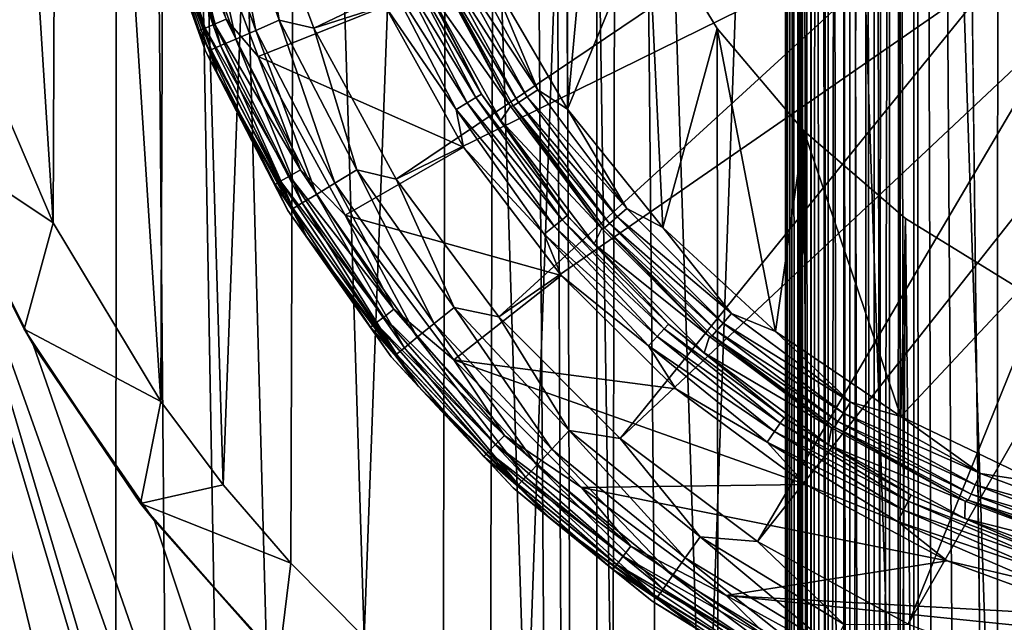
# Model space of a CAD drawing. Header units: metres. Extents: x -106 to 264, y -111 to 81.
# Tile 19 of 256: x -9.1 to -2.67, y -59.15 to -55.21. Entities that reach past the tile are written whole.
import ezdxf

# ---------------------------------------------------------------- set-up
doc = ezdxf.new("R2010")
doc.units = ezdxf.units.M
doc.layers.add('solid_20422013', color=7, linetype='CONTINUOUS')

msp = doc.modelspace()

# ---------------------------------------------------------------- linework, layer by layer
at = {"layer": 'solid_20422013'}
for points in [[(-2.491656, -88.099617, 77.696121), (-2.346627, 19.890446, 77.696556), (-3.25963, -22.351816, 77.693359)], [(-4.09812, -86, 66.456543), (-4.006546, -22.351816, 76.949913), (-4.078593, -22.408281, 68.694183)], [(-4.006546, -86, 76.949913), (-4.006546, -22.351816, 76.949913), (-4.09812, -86, 66.456543)], [(-3.98736, -86, 77.112045), (-3.984761, -22.351816, 77.122932), (-4.006546, -22.351816, 76.949913)], [(-3.98736, -86, 77.112045), (-4.006546, -22.351816, 76.949913), (-4.006546, -86, 76.949913)], [(-3.98736, -86, 77.112045), (-3.933003, -86, 77.267319), (-3.984761, -22.351816, 77.122932)], [(-3.933003, -86, 77.267319), (-3.924733, -22.351816, 77.28405), (-3.984761, -22.351816, 77.122932)], [(-3.933003, -86, 77.267319), (-3.845482, -86, 77.407791), (-3.924733, -22.351816, 77.28405)], [(-3.845482, -86, 77.407791), (-3.831122, -22.351816, 77.425438), (-3.924733, -22.351816, 77.28405)], [(-3.845482, -86, 77.407791), (-3.719925, -86, 77.533119), (-3.831122, -22.351816, 77.425438)], [(-3.719925, -86, 77.533119), (-3.710075, -22.351816, 77.540726), (-3.831122, -22.351816, 77.425438)], [(-3.719925, -86, 77.533119), (-3.574257, -86, 77.622757), (-3.710075, -22.351816, 77.540726)], [(-3.574257, -86, 77.622757), (-3.569309, -22.351816, 77.625053), (-3.710075, -22.351816, 77.540726)], [(-3.574257, -86, 77.622757), (-3.418207, -86, 77.675743), (-3.569309, -22.351816, 77.625053)], [(-3.418207, -86, 77.675743), (-3.415902, -22.351816, 77.676247), (-3.569309, -22.351816, 77.625053)], [(-3.418207, -86, 77.675743), (-3.25963, -86, 77.693359), (-3.415902, -22.351816, 77.676247)], [(-3.25963, -86, 77.693359), (-3.25963, -22.351816, 77.693359), (-3.415902, -22.351816, 77.676247)], [(-3.208316, -86.572563, 77.693565), (-3.25963, -22.351816, 77.693359), (-3.25963, -86, 77.693359)], [(-2.819406, -87.630814, 77.69503), (-2.491656, -88.099617, 77.696121), (-3.25963, -22.351816, 77.693359)], [(-3.063215, -87.11335, 77.694138), (-2.819406, -87.630814, 77.69503), (-3.25963, -22.351816, 77.693359)], [(-3.208316, -86.572563, 77.693565), (-3.063215, -87.11335, 77.694138), (-3.25963, -22.351816, 77.693359)], [(-4.09812, -86, 66.456543), (-4.078593, -22.408281, 68.694183), (-4.09812, -22.410749, 66.456543)], [(-4.09812, -86, 66.456543), (-4.09812, -22.410749, 66.456543), (-4.088933, -22.426447, 66.332787)], [(-4.080754, -86, 66.289413), (-4.09812, -86, 66.456543), (-4.088933, -22.426447, 66.332787)], [(-4.080754, -86, 66.289413), (-4.088933, -22.426447, 66.332787), (-4.058503, -22.464363, 66.209381)], [(-8.487764, -106.754517, 19), (-8.46274, -23.522678, 19), (-10.91145, -22.49287, 19)], [(-9.206572, -106.200699, 19), (-8.487764, -106.754517, 19), (-10.91145, -22.49287, 19)], [(-4.02669, -86, 66.130493), (-4.080754, -86, 66.289413), (-4.058503, -22.464363, 66.209381)], [(-4.02669, -86, 66.130493), (-4.058503, -22.464363, 66.209381), (-4.004651, -22.527771, 66.087364)], [(-3.938698, -86, 65.987671), (-4.02669, -86, 66.130493), (-4.004651, -22.527771, 66.087364)], [(-3.938698, -86, 65.987671), (-4.004651, -22.527771, 66.087364), (-3.923678, -22.616594, 65.969101)], [(-3.938698, -86, 65.987671), (-3.923678, -22.616594, 65.969101), (-3.872121, -22.669418, 65.913391)], [(-3.821235, -86, 65.868027), (-3.938698, -86, 65.987671), (-3.872121, -22.669418, 65.913391)], [(-3.821235, -86, 65.868027), (-3.872121, -22.669418, 65.913391), (-3.813056, -22.726597, 65.861473)], [(-3.821235, -86, 65.868027), (-3.813056, -22.726597, 65.861473), (-3.746844, -22.787283, 65.814751)], [(-3.678967, -86, 65.776901), (-3.821235, -86, 65.868027), (-3.746844, -22.787283, 65.814751)], [(-3.678967, -86, 65.776901), (-3.746844, -22.787283, 65.814751), (-3.674727, -22.847618, 65.774834)], [(-3.678967, -86, 65.776901), (-3.674727, -22.847618, 65.774834), (-3.597179, -22.9083, 65.742554)], [(-3.518554, -86, 65.719612), (-3.678967, -86, 65.776901), (-3.597179, -22.9083, 65.742554)], [(-3.518554, -86, 65.719612), (-3.597179, -22.9083, 65.742554), (-3.516173, -22.965136, 65.719063)], [(-3.518554, -86, 65.719612), (-3.516173, -22.965136, 65.719063), (-3.43288, -23.017508, 65.704803)], [(-3.518554, -86, 65.719612), (-3.43288, -23.017508, 65.704803), (-3.34815, -23.066092, 65.699997)], [(-3.34815, -85.999992, 65.699997), (-3.518554, -86, 65.719612), (-3.34815, -23.066092, 65.699997)], [(3.348149, -86, 65.699997), (-3.34815, -23.066092, 65.699997), (-2.967896, -23.109013, 65.699997)], [(3.348149, -86, 65.699997), (-3.34815, -85.999992, 65.699997), (-3.34815, -23.066092, 65.699997)], [(3.348149, -86, 65.699997), (-2.967896, -23.109013, 65.699997), (-2.586954, -23.145319, 65.699997)], [(-8.487764, -106.754517, 19), (-7.738984, -107.261536, 19), (-8.46274, -23.522678, 19)], [(-6.163196, -108.123756, 19), (-5.925037, -24.287661, 19), (-8.46274, -23.522678, 19)], [(-6.967177, -107.716354, 19), (-6.163196, -108.123756, 19), (-8.46274, -23.522678, 19)], [(-7.738984, -107.261536, 19), (-6.967177, -107.716354, 19), (-8.46274, -23.522678, 19)], [(-6.163196, -108.123756, 19), (-5.33102, -108.482857, 19), (-5.925037, -24.287661, 19)], [(-5.599933, -52, 19), (-5.925037, -24.287661, 19), (-5.33102, -108.482857, 19)], [(-8.543018, -86.793953, -8.066772), (-9.56936, -87.970116, -7.901474), (-15.078767, -29.021139, -16.186213)], [(-7.360172, -85.755898, -8.212662), (-8.543018, -86.793953, -8.066772), (-15.078767, -29.021139, -16.186213)], [(-6.047934, -84.875435, -8.336403), (-7.360172, -85.755898, -8.212662), (-15.078767, -29.021139, -16.186213)], [(-4.625754, -84.176331, -8.434656), (-6.047934, -84.875435, -8.336403), (-15.078767, -29.021139, -16.186213)], [(-10.383422, -53.399952, -12.759994), (-4.625754, -84.176331, -8.434656), (-15.078767, -29.021139, -16.186213)], [(-2.047894, -42.236008, -32.599998), (-2.055212, -61.76305, -32.599998), (-2.703032, -42.395721, -32.599998)], [(-2.703032, -42.395721, -32.599998), (-2.71403, -61.601276, -32.599998), (-3.347651, -42.60141, -32.599998)], [(-2.703032, -42.395721, -32.599998), (-2.055212, -61.76305, -32.599998), (-2.71403, -61.601276, -32.599998)], [(-3.347651, -42.60141, -32.599998), (-3.363297, -61.392597, -32.599998), (-3.983267, -42.853874, -32.599998)], [(-3.347651, -42.60141, -32.599998), (-2.71403, -61.601276, -32.599998), (-3.363297, -61.392597, -32.599998)], [(-3.983267, -42.853874, -32.599998), (-4.628923, -60.836609, -32.599998), (-5.19372, -43.481304, -32.599998)], [(-3.983267, -42.853874, -32.599998), (-4.004694, -61.136177, -32.599998), (-4.628923, -60.836609, -32.599998)], [(-3.983267, -42.853874, -32.599998), (-3.363297, -61.392597, -32.599998), (-4.004694, -61.136177, -32.599998)], [(-5.19372, -43.481304, -32.599998), (-5.792427, -60.123745, -32.599998), (-6.29514, -44.260124, -32.599998)], [(-5.19372, -43.481304, -32.599998), (-5.226455, -60.498592, -32.599998), (-5.792427, -60.123745, -32.599998)], [(-5.19372, -43.481304, -32.599998), (-4.628923, -60.836609, -32.599998), (-5.226455, -60.498592, -32.599998)], [(-6.29514, -44.260124, -32.599998), (-6.850565, -59.252117, -32.599998), (-7.286331, -45.184216, -32.599998)], [(-6.29514, -44.260124, -32.599998), (-6.335495, -59.70644, -32.599998), (-6.850565, -59.252117, -32.599998)], [(-6.29514, -44.260124, -32.599998), (-5.792427, -60.123745, -32.599998), (-6.335495, -59.70644, -32.599998)], [(-7.286331, -45.184216, -32.599998), (-7.772156, -58.256332, -32.599998), (-8.1364, -46.22686, -32.599998)], [(-7.286331, -45.184216, -32.599998), (-7.331091, -58.767254, -32.599998), (-7.772156, -58.256332, -32.599998)], [(-7.286331, -45.184216, -32.599998), (-6.850565, -59.252117, -32.599998), (-7.331091, -58.767254, -32.599998)], [(-8.1364, -46.22686, -32.599998), (-8.179737, -57.711704, -32.599998), (-8.845742, -47.384918, -32.599998)], [(-8.1364, -46.22686, -32.599998), (-7.772156, -58.256332, -32.599998), (-8.179737, -57.711704, -32.599998)], [(-8.845742, -47.384918, -32.599998), (-8.882863, -56.542698, -32.599998), (-9.386643, -48.622658, -32.599998)], [(-8.845742, -47.384918, -32.599998), (-8.179737, -57.711704, -32.599998), (-8.882863, -56.542698, -32.599998)], [(-9.386643, -48.622658, -32.599998), (-8.882863, -56.542698, -32.599998), (-9.414844, -55.299286, -32.599998)], [(-5.530979, -52.868835, 19), (-5.599933, -52, 19), (-5.33102, -108.482857, 19)], [(0, -52, 49.019531), (-2.698332, -54.88921, 48.889153), (-2.279786, -55.229721, 48.889153)], [(-5.522265, -55.79808, 33.400002), (-6.027567, -54.92942, 33.400002), (-5.530979, -52.868835, 33.400002)], [(-5.330109, -53.717335, 19), (-5.530979, -52.868835, 19), (-5.33102, -108.482857, 19)], [(-5.522265, -55.79808, 33.400002), (-5.530979, -52.868835, 33.400002), (-5.330109, -53.717335, 33.400002)], [(-10.383422, -53.399952, -12.759994), (-10.107833, -54.757374, -12.569221), (-4.625754, -84.176331, -8.434656)], [(-3.626005, -53.574997, 48.889153), (-7.571312, -54.217644, 48.498581), (-7.179737, -55.27018, 48.498581)], [(-3.37777, -54.054066, 48.889153), (-3.626005, -53.574997, 48.889153), (-7.179737, -55.27018, 48.498581)], [(-5.522265, -55.79808, 33.400002), (-5.330109, -53.717335, 33.400002), (-4.997418, -54.524357, 33.400002)], [(-5.330109, -53.717335, 19), (-5.33102, -108.482857, 19), (-4.480211, -108.78978, 19)], [(-4.997418, -54.524357, 19), (-5.330109, -53.717335, 19), (-4.480211, -108.78978, 19)], [(-3.37777, -54.054066, 48.889153), (-7.179737, -55.27018, 48.498581), (-6.642685, -56.256458, 48.498581)], [(-3.066614, -54.494877, 48.889153), (-3.37777, -54.054066, 48.889153), (-6.642685, -56.256458, 48.498581)], [(-7.559424, -55.28352, 48.361774), (-7.774289, -54.178253, 48.451321), (-7.936121, -54.223598, 48.361774)], [(-7.571312, -54.217644, 48.498581), (-7.774289, -54.178253, 48.451321), (-7.405273, -55.216564, 48.451321)], [(-7.559424, -55.28352, 48.361774), (-7.405273, -55.216564, 48.451321), (-7.774289, -54.178253, 48.451321)], [(-7.8908, -55.268475, 46.02486), (-8.290857, -54.221527, 46.109287), (-8.249914, -54.21056, 46.02486)], [(-8.290857, -54.221527, 46.109287), (-7.92996, -55.284698, 46.109287), (-8.279548, -54.31596, 46.202618)], [(-7.8908, -55.268475, 46.02486), (-7.92996, -55.284698, 46.109287), (-8.290857, -54.221527, 46.109287)], [(-8.249914, -54.21056, 46.02486), (-8.18564, -54.193336, 45.957802), (-7.829324, -55.243011, 45.957802)], [(-7.8908, -55.268475, 46.02486), (-8.249914, -54.21056, 46.02486), (-7.829324, -55.243011, 45.957802)], [(-7.829324, -55.243011, 45.957802), (-8.18564, -54.193336, 45.957802), (-7.751629, -55.210831, 45.914757)], [(-7.936121, -54.223598, 48.361774), (-8.07299, -54.261948, 48.235046), (-7.689796, -55.340149, 48.235046)], [(-7.559424, -55.28352, 48.361774), (-7.936121, -54.223598, 48.361774), (-7.689796, -55.340149, 48.235046)], [(-7.179737, -55.27018, 48.498581), (-7.571312, -54.217644, 48.498581), (-7.405273, -55.216564, 48.451321)], [(-8.17714, -54.291126, 48.078312), (-8.242669, -54.309486, 47.900455), (-7.851421, -55.410355, 47.900455)], [(-7.851421, -55.410355, 47.900455), (-8.242669, -54.309486, 47.900455), (-8.238077, -54.412937, 47.712509)], [(-8.07299, -54.261948, 48.235046), (-8.17714, -54.291126, 48.078312), (-7.789002, -55.38324, 48.078312)], [(-7.789002, -55.38324, 48.078312), (-8.17714, -54.291126, 48.078312), (-7.851421, -55.410355, 47.900455)], [(-7.689796, -55.340149, 48.235046), (-8.07299, -54.261948, 48.235046), (-7.789002, -55.38324, 48.078312)], [(-8.279548, -54.31596, 46.202618), (-7.887815, -55.420082, 46.202618), (-8.238077, -54.412937, 47.712509)], [(-7.92996, -55.284698, 46.109287), (-7.887815, -55.420082, 46.202618), (-8.279548, -54.31596, 46.202618)], [(-6.71383, -55.125679, 45.900002), (-7.542655, -55.455406, 45.900002), (-7.959143, -54.344837, 45.900002)], [(-7.751629, -55.210831, 45.914757), (-7.959143, -54.344837, 45.900002), (-7.542655, -55.455406, 45.900002)], [(-7.887815, -55.420082, 46.202618), (-7.812017, -55.55817, 47.712509), (-8.238077, -54.412937, 47.712509)], [(-7.851421, -55.410355, 47.900455), (-8.238077, -54.412937, 47.712509), (-7.812017, -55.55817, 47.712509)], [(-3.066614, -54.494877, 48.889153), (-6.642685, -56.256458, 48.498581), (-5.971038, -57.156494, 48.498581)], [(-2.698332, -54.88921, 48.889153), (-3.066614, -54.494877, 48.889153), (-5.971038, -57.156494, 48.498581)], [(-4.898321, -56.573353, 33.400002), (-5.522265, -55.79808, 33.400002), (-4.997418, -54.524357, 33.400002)], [(-4.544611, -55.271992, 19), (-4.997418, -54.524357, 19), (-4.480211, -108.78978, 19)], [(-4.997418, -54.524357, 33.400002), (-4.997418, -54.524357, 19), (-4.544611, -55.271992, 19)], [(-4.544611, -55.271992, 33.400002), (-4.997418, -54.524357, 33.400002), (-4.544611, -55.271992, 19)], [(-4.898321, -56.573353, 33.400002), (-4.997418, -54.524357, 33.400002), (-4.544611, -55.271992, 33.400002)], [(-10.107833, -54.757374, -12.569221), (-3.124853, -83.665787, -8.506408), (-4.625754, -84.176331, -8.434656)], [(-10.107833, -54.757374, -12.569221), (-1.587648, -83.36084, -8.549266), (-3.124853, -83.665787, -8.506408)], [(-10.107833, -54.757374, -12.569221), (-9.643328, -56.087879, -12.382231), (-1.587648, -83.36084, -8.549266)], [(-6.256396, -54.857201, 33.45657), (-6.180536, -54.822556, 33.414436), (-5.715936, -55.673409, 33.414436)], [(-5.715936, -55.673409, 33.414436), (-6.180536, -54.822556, 33.414436), (-6.027567, -54.92942, 33.400002)], [(-6.17843, -55.757187, 45.84343), (-6.708978, -54.91412, 45.885563), (-6.632487, -54.880898, 45.84343)], [(-6.632487, -54.880898, 45.84343), (-6.571595, -54.854446, 45.777679), (-6.121706, -55.722691, 45.777679)], [(-6.17843, -55.757187, 45.84343), (-6.632487, -54.880898, 45.84343), (-6.121706, -55.722691, 45.777679)], [(-6.571595, -54.854446, 45.777679), (-6.53221, -54.837341, 45.694695), (-6.085018, -55.700382, 45.694695)], [(-6.121706, -55.722691, 45.777679), (-6.571595, -54.854446, 45.777679), (-6.085018, -55.700382, 45.694695)], [(-6.085018, -55.700382, 45.694695), (-6.53221, -54.837341, 45.694695), (-6.446954, -54.989815, 45.602619)], [(-5.841941, -55.754387, 33.52232), (-6.355844, -54.902618, 33.605305), (-6.316784, -54.884777, 33.52232)], [(-6.316784, -54.884777, 33.52232), (-6.256396, -54.857201, 33.45657), (-5.786093, -55.718494, 33.45657)], [(-5.841941, -55.754387, 33.52232), (-6.316784, -54.884777, 33.52232), (-5.786093, -55.718494, 33.45657)], [(-5.786093, -55.718494, 33.45657), (-6.256396, -54.857201, 33.45657), (-5.715936, -55.673409, 33.414436)], [(-6.708978, -54.91412, 45.885563), (-6.249684, -55.800518, 45.885563), (-6.71383, -55.125679, 45.900002)], [(-6.17843, -55.757187, 45.84343), (-6.249684, -55.800518, 45.885563), (-6.708978, -54.91412, 45.885563)], [(-6.446954, -54.989815, 45.602619), (-6.372185, -54.903721, 33.697384), (-5.895124, -55.779396, 33.697384)], [(-6.355844, -54.902618, 33.605305), (-5.895124, -55.779396, 33.697384), (-6.372185, -54.903721, 33.697384)], [(-6.355844, -54.902618, 33.605305), (-5.878065, -55.777603, 33.605305), (-5.895124, -55.779396, 33.697384)], [(-5.841941, -55.754387, 33.52232), (-5.878065, -55.777603, 33.605305), (-6.355844, -54.902618, 33.605305)], [(-5.715936, -55.673409, 33.414436), (-6.027567, -54.92942, 33.400002), (-5.522265, -55.79808, 33.400002)], [(-2.698332, -54.88921, 48.889153), (-5.971038, -57.156494, 48.498581), (-5.178405, -57.952045, 48.498581)], [(-2.279786, -55.229721, 48.889153), (-2.698332, -54.88921, 48.889153), (-5.178405, -57.952045, 48.498581)], [(-5.958474, -55.872826, 45.602619), (-6.446954, -54.989815, 45.602619), (-5.895124, -55.779396, 33.697384)], [(-6.085018, -55.700382, 45.694695), (-6.446954, -54.989815, 45.602619), (-5.958474, -55.872826, 45.602619)], [(-6.71383, -55.125679, 45.900002), (-6.202431, -56.047894, 45.900002), (-7.542655, -55.455406, 45.900002)], [(-6.249684, -55.800518, 45.885563), (-6.202431, -56.047894, 45.900002), (-6.71383, -55.125679, 45.900002)], [(-7.396671, -56.27047, 46.02486), (-7.92996, -55.284698, 46.109287), (-7.8908, -55.268475, 46.02486)], [(-7.8908, -55.268475, 46.02486), (-7.829324, -55.243011, 45.957802), (-7.339045, -56.237198, 45.957802)], [(-7.396671, -56.27047, 46.02486), (-7.8908, -55.268475, 46.02486), (-7.339045, -56.237198, 45.957802)], [(-7.829324, -55.243011, 45.957802), (-7.751629, -55.210831, 45.914757), (-7.266215, -56.195152, 45.914757)], [(-7.339045, -56.237198, 45.957802), (-7.829324, -55.243011, 45.957802), (-7.266215, -56.195152, 45.914757)], [(-7.266215, -56.195152, 45.914757), (-7.751629, -55.210831, 45.914757), (-7.542655, -55.455406, 45.900002)], [(-7.041909, -56.28228, 48.361774), (-7.405273, -55.216564, 48.451321), (-7.559424, -55.28352, 48.361774)], [(-7.179737, -55.27018, 48.498581), (-7.405273, -55.216564, 48.451321), (-6.898311, -56.194958, 48.451321)], [(-7.041909, -56.28228, 48.361774), (-6.898311, -56.194958, 48.451321), (-7.405273, -55.216564, 48.451321)], [(-6.642685, -56.256458, 48.498581), (-7.179737, -55.27018, 48.498581), (-6.898311, -56.194958, 48.451321)], [(-2.279786, -55.229721, 48.889153), (-5.178405, -57.952045, 48.498581), (-4.280847, -58.626995, 48.498581)], [(-4.162075, -57.25312, 33.400002), (-4.898321, -56.573353, 33.400002), (-4.544611, -55.271992, 33.400002)], [(-3.977871, -55.93993, 19), (-4.544611, -55.271992, 19), (-4.480211, -108.78978, 19)], [(-4.544611, -55.271992, 33.400002), (-4.544611, -55.271992, 19), (-3.977871, -55.93993, 19)], [(-3.977871, -55.93993, 33.400002), (-4.544611, -55.271992, 33.400002), (-3.977871, -55.93993, 19)], [(-4.162075, -57.25312, 33.400002), (-4.544611, -55.271992, 33.400002), (-3.977871, -55.93993, 33.400002)], [(-1.818771, -55.510071, 48.889153), (-2.279786, -55.229721, 48.889153), (-4.280847, -58.626995, 48.498581)], [(-9.414844, -55.299286, -32.599998), (-8.882863, -56.542698, -32.599998), (-9.679765, -56.009491, -32.099998)], [(-7.92996, -55.284698, 46.109287), (-7.43338, -56.291664, 46.109287), (-7.887815, -55.420082, 46.202618)], [(-7.396671, -56.27047, 46.02486), (-7.43338, -56.291664, 46.109287), (-7.92996, -55.284698, 46.109287)], [(-7.559424, -55.28352, 48.361774), (-7.689796, -55.340149, 48.235046), (-7.163356, -56.356133, 48.235046)], [(-7.041909, -56.28228, 48.361774), (-7.559424, -55.28352, 48.361774), (-7.163356, -56.356133, 48.235046)], [(-7.789002, -55.38324, 48.078312), (-7.851421, -55.410355, 47.900455), (-7.313916, -56.447693, 47.900455)], [(-7.689796, -55.340149, 48.235046), (-7.789002, -55.38324, 48.078312), (-7.255771, -56.412331, 48.078312)], [(-7.255771, -56.412331, 48.078312), (-7.789002, -55.38324, 48.078312), (-7.313916, -56.447693, 47.900455)], [(-7.163356, -56.356133, 48.235046), (-7.689796, -55.340149, 48.235046), (-7.255771, -56.412331, 48.078312)], [(-7.887815, -55.420082, 46.202618), (-7.349612, -56.460693, 46.202618), (-7.812017, -55.55817, 47.712509)], [(-7.43338, -56.291664, 46.109287), (-7.349612, -56.460693, 46.202618), (-7.887815, -55.420082, 46.202618)], [(-7.313916, -56.447693, 47.900455), (-7.851421, -55.410355, 47.900455), (-7.812017, -55.55817, 47.712509)], [(-6.202431, -56.047894, 45.900002), (-6.975699, -56.492832, 45.900002), (-7.542655, -55.455406, 45.900002)], [(-7.266215, -56.195152, 45.914757), (-7.542655, -55.455406, 45.900002), (-6.975699, -56.492832, 45.900002)], [(-1.818771, -55.510071, 48.889153), (-4.280847, -58.626995, 48.498581), (-3.29655, -59.167667, 48.498581)], [(-1.323877, -55.725033, 48.889153), (-1.818771, -55.510071, 48.889153), (-3.29655, -59.167667, 48.498581)], [(-7.349612, -56.460693, 46.202618), (-7.22767, -56.631302, 47.712509), (-7.812017, -55.55817, 47.712509)], [(-7.313916, -56.447693, 47.900455), (-7.812017, -55.55817, 47.712509), (-7.22767, -56.631302, 47.712509)], [(-6.17843, -55.757187, 45.84343), (-6.121706, -55.722691, 45.777679), (-5.557782, -56.521591, 45.777679)], [(-6.121706, -55.722691, 45.777679), (-6.085018, -55.700382, 45.694695), (-5.524473, -56.494492, 45.694695)], [(-5.557782, -56.521591, 45.777679), (-6.121706, -55.722691, 45.777679), (-5.524473, -56.494492, 45.694695)], [(-5.524473, -56.494492, 45.694695), (-6.085018, -55.700382, 45.694695), (-5.958474, -55.872826, 45.602619)], [(-5.841941, -55.754387, 33.52232), (-5.786093, -55.718494, 33.45657), (-5.198001, -56.504093, 33.45657)], [(-5.786093, -55.718494, 33.45657), (-5.715936, -55.673409, 33.414436), (-5.134975, -56.449482, 33.414436)], [(-5.198001, -56.504093, 33.45657), (-5.786093, -55.718494, 33.45657), (-5.134975, -56.449482, 33.414436)], [(-5.134975, -56.449482, 33.414436), (-5.715936, -55.673409, 33.414436), (-5.522265, -55.79808, 33.400002)], [(-1.323877, -55.725033, 48.889153), (-3.29655, -59.167667, 48.498581), (-2.245457, -59.56311, 48.498581)], [(-5.60928, -56.563488, 45.84343), (-6.249684, -55.800518, 45.885563), (-6.17843, -55.757187, 45.84343)], [(-5.60928, -56.563488, 45.84343), (-6.17843, -55.757187, 45.84343), (-5.557782, -56.521591, 45.777679)], [(-5.958474, -55.872826, 45.602619), (-5.895124, -55.779396, 33.697384), (-5.298517, -56.578434, 33.697384)], [(-5.878065, -55.777603, 33.605305), (-5.298517, -56.578434, 33.697384), (-5.895124, -55.779396, 33.697384)], [(-5.248174, -56.547569, 33.52232), (-5.878065, -55.777603, 33.605305), (-5.841941, -55.754387, 33.52232)], [(-5.878065, -55.777603, 33.605305), (-5.280625, -56.575687, 33.605305), (-5.298517, -56.578434, 33.697384)], [(-5.248174, -56.547569, 33.52232), (-5.280625, -56.575687, 33.605305), (-5.878065, -55.777603, 33.605305)], [(-5.248174, -56.547569, 33.52232), (-5.841941, -55.754387, 33.52232), (-5.198001, -56.504093, 33.45657)], [(-6.249684, -55.800518, 45.885563), (-5.673971, -56.616119, 45.885563), (-6.202431, -56.047894, 45.900002)], [(-5.60928, -56.563488, 45.84343), (-5.673971, -56.616119, 45.885563), (-6.249684, -55.800518, 45.885563)], [(-5.134975, -56.449482, 33.414436), (-5.522265, -55.79808, 33.400002), (-4.898321, -56.573353, 33.400002)], [(-5.348005, -56.679855, 45.602619), (-5.958474, -55.872826, 45.602619), (-5.298517, -56.578434, 33.697384)], [(-5.524473, -56.494492, 45.694695), (-5.958474, -55.872826, 45.602619), (-5.348005, -56.679855, 45.602619)], [(-3.977871, -55.93993, 19), (-4.480211, -108.78978, 19), (-3.619946, -109.040779, 19)], [(-3.34274, -57.808346, 33.400002), (-4.162075, -57.25312, 33.400002), (-3.977871, -55.93993, 33.400002)], [(-3.313851, -56.514202, 19), (-3.977871, -55.93993, 19), (-3.619946, -109.040779, 19)], [(-3.977871, -55.93993, 33.400002), (-3.977871, -55.93993, 19), (-3.313851, -56.514202, 19)], [(-3.313851, -56.514202, 33.400002), (-3.977871, -55.93993, 33.400002), (-3.313851, -56.514202, 19)], [(-3.34274, -57.808346, 33.400002), (-3.977871, -55.93993, 33.400002), (-3.313851, -56.514202, 33.400002)], [(-9.679765, -56.009491, -32.099998), (-9.07361, -57.238651, -32.099998), (-9.643328, -56.087879, -12.382231)], [(-8.882863, -56.542698, -32.599998), (-9.07361, -57.238651, -32.099998), (-9.679765, -56.009491, -32.099998)], [(-9.643328, -56.087879, -12.382231), (0, -83.255806, -8.564028), (-1.587648, -83.36084, -8.549266)], [(-9.643328, -56.087879, -12.382231), (-9.011528, -57.34462, -12.205607), (0, -83.255806, -8.564028)], [(-9.07361, -57.238651, -32.099998), (-9.011528, -57.34462, -12.205607), (-9.643328, -56.087879, -12.382231)], [(-6.202431, -56.047894, 45.900002), (-5.563741, -56.887119, 45.900002), (-6.975699, -56.492832, 45.900002)], [(-5.673971, -56.616119, 45.885563), (-5.563741, -56.887119, 45.900002), (-6.202431, -56.047894, 45.900002)], [(-7.396671, -56.27047, 46.02486), (-7.339045, -56.237198, 45.957802), (-6.723193, -57.158886, 45.957802)], [(-7.339045, -56.237198, 45.957802), (-7.266215, -56.195152, 45.914757), (-6.656475, -57.107693, 45.914757)], [(-6.723193, -57.158886, 45.957802), (-7.339045, -56.237198, 45.957802), (-6.656475, -57.107693, 45.914757)], [(-6.656475, -57.107693, 45.914757), (-7.266215, -56.195152, 45.914757), (-6.975699, -56.492832, 45.900002)], [(-6.393217, -57.201267, 48.361774), (-6.898311, -56.194958, 48.451321), (-7.041909, -56.28228, 48.361774)], [(-6.642685, -56.256458, 48.498581), (-6.898311, -56.194958, 48.451321), (-6.262846, -57.095203, 48.451321)], [(-6.393217, -57.201267, 48.361774), (-6.262846, -57.095203, 48.451321), (-6.898311, -56.194958, 48.451321)], [(-6.775983, -57.199394, 46.02486), (-7.43338, -56.291664, 46.109287), (-7.396671, -56.27047, 46.02486)], [(-7.43338, -56.291664, 46.109287), (-6.809611, -57.225201, 46.109287), (-7.349612, -56.460693, 46.202618)], [(-6.775983, -57.199394, 46.02486), (-6.809611, -57.225201, 46.109287), (-7.43338, -56.291664, 46.109287)], [(-6.775983, -57.199394, 46.02486), (-7.396671, -56.27047, 46.02486), (-6.723193, -57.158886, 45.957802)], [(-7.041909, -56.28228, 48.361774), (-7.163356, -56.356133, 48.235046), (-6.503476, -57.29097, 48.235046)], [(-6.393217, -57.201267, 48.361774), (-7.041909, -56.28228, 48.361774), (-6.503476, -57.29097, 48.235046)], [(-5.971038, -57.156494, 48.498581), (-6.642685, -56.256458, 48.498581), (-6.262846, -57.095203, 48.451321)], [(-7.163356, -56.356133, 48.235046), (-7.255771, -56.412331, 48.078312), (-6.587378, -57.35923, 48.078312)], [(-6.503476, -57.29097, 48.235046), (-7.163356, -56.356133, 48.235046), (-6.587378, -57.35923, 48.078312)], [(-7.255771, -56.412331, 48.078312), (-7.313916, -56.447693, 47.900455), (-6.640167, -57.402176, 47.900455)], [(-6.587378, -57.35923, 48.078312), (-7.255771, -56.412331, 48.078312), (-6.640167, -57.402176, 47.900455)], [(-7.349612, -56.460693, 46.202618), (-6.674932, -57.418476, 46.202618), (-7.22767, -56.631302, 47.712509)], [(-6.809611, -57.225201, 46.109287), (-6.674932, -57.418476, 46.202618), (-7.349612, -56.460693, 46.202618)], [(-6.640167, -57.402176, 47.900455), (-7.313916, -56.447693, 47.900455), (-7.22767, -56.631302, 47.712509)], [(-5.563741, -56.887119, 45.900002), (-6.265506, -57.43771, 45.900002), (-6.975699, -56.492832, 45.900002)], [(-6.656475, -57.107693, 45.914757), (-6.975699, -56.492832, 45.900002), (-6.265506, -57.43771, 45.900002)], [(-5.557782, -56.521591, 45.777679), (-5.524473, -56.494492, 45.694695), (-4.861018, -57.20488, 45.694695)], [(-4.861018, -57.20488, 45.694695), (-5.524473, -56.494492, 45.694695), (-5.348005, -56.679855, 45.602619)], [(-5.198001, -56.504093, 33.45657), (-5.134975, -56.449482, 33.414436), (-4.449481, -57.134975, 33.414436)], [(-4.449481, -57.134975, 33.414436), (-5.134975, -56.449482, 33.414436), (-4.898321, -56.573353, 33.400002)], [(-8.882863, -56.542698, -32.599998), (-8.179737, -57.711704, -32.599998), (-9.07361, -57.238651, -32.099998)], [(-5.60928, -56.563488, 45.84343), (-5.557782, -56.521591, 45.777679), (-4.890326, -57.236263, 45.777679)], [(-4.890326, -57.236263, 45.777679), (-5.557782, -56.521591, 45.777679), (-4.861018, -57.20488, 45.694695)], [(-4.547568, -57.248173, 33.52232), (-5.280625, -56.575687, 33.605305), (-5.248174, -56.547569, 33.52232)], [(-5.248174, -56.547569, 33.52232), (-5.198001, -56.504093, 33.45657), (-4.504094, -57.198002, 33.45657)], [(-4.547568, -57.248173, 33.52232), (-5.248174, -56.547569, 33.52232), (-4.504094, -57.198002, 33.45657)], [(-4.504094, -57.198002, 33.45657), (-5.198001, -56.504093, 33.45657), (-4.449481, -57.134975, 33.414436)], [(-3.313851, -56.514202, 19), (-3.619946, -109.040779, 19), (-2.742408, -109.237267, 19)], [(-3.34274, -57.808346, 33.400002), (-3.313851, -56.514202, 33.400002), (-2.564447, -56.976948, 33.400002)], [(-2.564447, -56.976948, 19), (-3.313851, -56.514202, 19), (-2.742408, -109.237267, 19)], [(-3.313851, -56.514202, 33.400002), (-3.313851, -56.514202, 19), (-2.564447, -56.976948, 19)], [(-2.564447, -56.976948, 33.400002), (-3.313851, -56.514202, 33.400002), (-2.564447, -56.976948, 19)], [(-4.93564, -57.284779, 45.84343), (-5.673971, -56.616119, 45.885563), (-5.60928, -56.563488, 45.84343)], [(-5.673971, -56.616119, 45.885563), (-4.992562, -57.34573, 45.885563), (-5.563741, -56.887119, 45.900002)], [(-4.93564, -57.284779, 45.84343), (-4.992562, -57.34573, 45.885563), (-5.673971, -56.616119, 45.885563)], [(-4.93564, -57.284779, 45.84343), (-5.60928, -56.563488, 45.84343), (-4.890326, -57.236263, 45.777679)], [(-5.348005, -56.679855, 45.602619), (-5.298517, -56.578434, 33.697384), (-4.594462, -57.284626, 33.697384)], [(-5.280625, -56.575687, 33.605305), (-4.594462, -57.284626, 33.697384), (-5.298517, -56.578434, 33.697384)], [(-5.280625, -56.575687, 33.605305), (-4.575688, -57.280624, 33.605305), (-4.594462, -57.284626, 33.697384)], [(-4.547568, -57.248173, 33.52232), (-4.575688, -57.280624, 33.605305), (-5.280625, -56.575687, 33.605305)], [(-4.449481, -57.134975, 33.414436), (-4.898321, -56.573353, 33.400002), (-4.162075, -57.25312, 33.400002)], [(-6.674932, -57.418476, 46.202618), (-6.496875, -57.610596, 47.712509), (-7.22767, -56.631302, 47.712509)], [(-6.640167, -57.402176, 47.900455), (-7.22767, -56.631302, 47.712509), (-6.496875, -57.610596, 47.712509)], [(-4.629102, -57.391994, 45.602619), (-5.348005, -56.679855, 45.602619), (-4.594462, -57.284626, 33.697384)], [(-4.861018, -57.20488, 45.694695), (-5.348005, -56.679855, 45.602619), (-4.629102, -57.391994, 45.602619)], [(-5.563741, -56.887119, 45.900002), (-4.814553, -57.628094, 45.900002), (-6.265506, -57.43771, 45.900002)], [(-4.992562, -57.34573, 45.885563), (-4.814553, -57.628094, 45.900002), (-5.563741, -56.887119, 45.900002)], [(-2.442073, -58.241184, 33.400002), (-3.34274, -57.808346, 33.400002), (-2.564447, -56.976948, 33.400002)], [(-2.564447, -56.976948, 19), (-2.742408, -109.237267, 19), (-1.848214, -109.380157, 19)], [(-6.723193, -57.158886, 45.957802), (-6.656475, -57.107693, 45.914757), (-5.93284, -57.932838, 45.914757)], [(-5.93284, -57.932838, 45.914757), (-6.656475, -57.107693, 45.914757), (-6.265506, -57.43771, 45.900002)], [(-5.625431, -58.023365, 48.361774), (-6.262846, -57.095203, 48.451321), (-6.393217, -57.201267, 48.361774)], [(-5.971038, -57.156494, 48.498581), (-6.262846, -57.095203, 48.451321), (-5.510717, -57.900539, 48.451321)], [(-5.625431, -58.023365, 48.361774), (-5.510717, -57.900539, 48.451321), (-6.262846, -57.095203, 48.451321)], [(-4.504094, -57.198002, 33.45657), (-4.449481, -57.134975, 33.414436), (-3.673409, -57.715935, 33.414436)], [(-3.673409, -57.715935, 33.414436), (-4.449481, -57.134975, 33.414436), (-4.162075, -57.25312, 33.400002)], [(-6.039356, -58.039356, 46.02486), (-6.809611, -57.225201, 46.109287), (-6.775983, -57.199394, 46.02486)], [(-6.775983, -57.199394, 46.02486), (-6.723193, -57.158886, 45.957802), (-5.992305, -57.992306, 45.957802)], [(-6.039356, -58.039356, 46.02486), (-6.775983, -57.199394, 46.02486), (-5.992305, -57.992306, 45.957802)], [(-5.992305, -57.992306, 45.957802), (-6.723193, -57.158886, 45.957802), (-5.93284, -57.932838, 45.914757)], [(-6.393217, -57.201267, 48.361774), (-6.503476, -57.29097, 48.235046), (-5.722448, -58.127247, 48.235046)], [(-5.625431, -58.023365, 48.361774), (-6.393217, -57.201267, 48.361774), (-5.722448, -58.127247, 48.235046)], [(-5.178405, -57.952045, 48.498581), (-5.971038, -57.156494, 48.498581), (-5.510717, -57.900539, 48.451321)], [(-4.890326, -57.236263, 45.777679), (-4.861018, -57.20488, 45.694695), (-4.107011, -57.81831, 45.694695)], [(-4.107011, -57.81831, 45.694695), (-4.861018, -57.20488, 45.694695), (-4.629102, -57.391994, 45.602619)], [(-4.547568, -57.248173, 33.52232), (-4.504094, -57.198002, 33.45657), (-3.718496, -57.786095, 33.45657)], [(-3.718496, -57.786095, 33.45657), (-4.504094, -57.198002, 33.45657), (-3.673409, -57.715935, 33.414436)], [(-9.07361, -57.238651, -32.099998), (-8.312202, -58.378178, -32.099998), (-9.011528, -57.34462, -12.205607)], [(-8.179737, -57.711704, -32.599998), (-8.312202, -58.378178, -32.099998), (-9.07361, -57.238651, -32.099998)], [(-6.809611, -57.225201, 46.109287), (-6.069329, -58.069328, 46.109287), (-6.674932, -57.418476, 46.202618)], [(-6.039356, -58.039356, 46.02486), (-6.069329, -58.069328, 46.109287), (-6.809611, -57.225201, 46.109287)], [(-4.93564, -57.284779, 45.84343), (-4.890326, -57.236263, 45.777679), (-4.131773, -57.85339, 45.777679)], [(-4.131773, -57.85339, 45.777679), (-4.890326, -57.236263, 45.777679), (-4.107011, -57.81831, 45.694695)], [(-3.754388, -57.841942, 33.52232), (-4.575688, -57.280624, 33.605305), (-4.547568, -57.248173, 33.52232)], [(-3.754388, -57.841942, 33.52232), (-4.547568, -57.248173, 33.52232), (-3.718496, -57.786095, 33.45657)], [(-3.673409, -57.715935, 33.414436), (-4.162075, -57.25312, 33.400002), (-3.34274, -57.808346, 33.400002)], [(-6.503476, -57.29097, 48.235046), (-6.587378, -57.35923, 48.078312), (-5.796274, -58.206295, 48.078312)], [(-5.722448, -58.127247, 48.235046), (-6.503476, -57.29097, 48.235046), (-5.796274, -58.206295, 48.078312)], [(-4.170058, -57.907627, 45.84343), (-4.992562, -57.34573, 45.885563), (-4.93564, -57.284779, 45.84343)], [(-4.170058, -57.907627, 45.84343), (-4.93564, -57.284779, 45.84343), (-4.131773, -57.85339, 45.777679)], [(-4.629102, -57.391994, 45.602619), (-4.594462, -57.284626, 33.697384), (-3.797237, -57.883648, 33.697384)], [(-4.575688, -57.280624, 33.605305), (-3.797237, -57.883648, 33.697384), (-4.594462, -57.284626, 33.697384)], [(-4.575688, -57.280624, 33.605305), (-3.777603, -57.878063, 33.605305), (-3.797237, -57.883648, 33.697384)], [(-3.754388, -57.841942, 33.52232), (-3.777603, -57.878063, 33.605305), (-4.575688, -57.280624, 33.605305)], [(-9.011528, -57.34462, -12.205607), (-8.22133, -58.490536, -12.044559), (0, -83.255806, -8.564028)], [(-8.312202, -58.378178, -32.099998), (-8.22133, -58.490536, -12.044559), (-9.011528, -57.34462, -12.205607)], [(-6.587378, -57.35923, 48.078312), (-6.640167, -57.402176, 47.900455), (-5.842724, -58.256031, 47.900455)], [(-5.796274, -58.206295, 48.078312), (-6.587378, -57.35923, 48.078312), (-5.842724, -58.256031, 47.900455)], [(-4.992562, -57.34573, 45.885563), (-4.218151, -57.975758, 45.885563), (-4.814553, -57.628094, 45.900002)], [(-4.170058, -57.907627, 45.84343), (-4.218151, -57.975758, 45.885563), (-4.992562, -57.34573, 45.885563)], [(-3.81634, -57.994812, 45.602619), (-4.629102, -57.391994, 45.602619), (-3.797237, -57.883648, 33.697384)], [(-4.107011, -57.81831, 45.694695), (-4.629102, -57.391994, 45.602619), (-3.81634, -57.994812, 45.602619)], [(-6.674932, -57.418476, 46.202618), (-5.876302, -58.275639, 46.202618), (-6.496875, -57.610596, 47.712509)], [(-6.069329, -58.069328, 46.109287), (-5.876302, -58.275639, 46.202618), (-6.674932, -57.418476, 46.202618)], [(-5.842724, -58.256031, 47.900455), (-6.640167, -57.402176, 47.900455), (-6.496875, -57.610596, 47.712509)], [(-3.967247, -58.252998, 45.900002), (-5.430761, -58.273151, 45.900002), (-6.265506, -57.43771, 45.900002)], [(-5.93284, -57.932838, 45.914757), (-6.265506, -57.43771, 45.900002), (-5.430761, -58.273151, 45.900002)], [(-4.814553, -57.628094, 45.900002), (-3.967247, -58.252998, 45.900002), (-6.265506, -57.43771, 45.900002)], [(-5.876302, -58.275639, 46.202618), (-5.634439, -58.476208, 47.712509), (-6.496875, -57.610596, 47.712509)], [(-5.842724, -58.256031, 47.900455), (-6.496875, -57.610596, 47.712509), (-5.634439, -58.476208, 47.712509)], [(-4.218151, -57.975758, 45.885563), (-3.967247, -58.252998, 45.900002), (-4.814553, -57.628094, 45.900002)], [(-8.179737, -57.711704, -32.599998), (-7.772156, -58.256332, -32.599998), (-8.312202, -58.378178, -32.099998)], [(-3.718496, -57.786095, 33.45657), (-3.673409, -57.715935, 33.414436), (-2.822556, -58.180538, 33.414436)], [(-2.822556, -58.180538, 33.414436), (-3.673409, -57.715935, 33.414436), (-3.34274, -57.808346, 33.400002)], [(-4.131773, -57.85339, 45.777679), (-4.107011, -57.81831, 45.694695), (-3.276498, -58.323357, 45.694695)], [(-3.276498, -58.323357, 45.694695), (-4.107011, -57.81831, 45.694695), (-3.81634, -57.994812, 45.602619)], [(-2.884778, -58.316784, 33.52232), (-3.777603, -57.878063, 33.605305), (-3.754388, -57.841942, 33.52232)], [(-3.754388, -57.841942, 33.52232), (-3.718496, -57.786095, 33.45657), (-2.8572, -58.256397, 33.45657)], [(-2.884778, -58.316784, 33.52232), (-3.754388, -57.841942, 33.52232), (-2.8572, -58.256397, 33.45657)], [(-2.8572, -58.256397, 33.45657), (-3.718496, -57.786095, 33.45657), (-2.822556, -58.180538, 33.414436)], [(-2.822556, -58.180538, 33.414436), (-3.34274, -57.808346, 33.400002), (-2.442073, -58.241184, 33.400002)], [(-4.752853, -58.733261, 48.361774), (-5.510717, -57.900539, 48.451321), (-5.625431, -58.023365, 48.361774)], [(-5.178405, -57.952045, 48.498581), (-5.510717, -57.900539, 48.451321), (-4.655934, -58.595955, 48.451321)], [(-4.752853, -58.733261, 48.361774), (-4.655934, -58.595955, 48.451321), (-5.510717, -57.900539, 48.451321)], [(-3.326796, -58.420425, 45.84343), (-4.218151, -57.975758, 45.885563), (-4.170058, -57.907627, 45.84343)], [(-4.170058, -57.907627, 45.84343), (-4.131773, -57.85339, 45.777679), (-3.296253, -58.361481, 45.777679)], [(-3.326796, -58.420425, 45.84343), (-4.170058, -57.907627, 45.84343), (-3.296253, -58.361481, 45.777679)], [(-3.296253, -58.361481, 45.777679), (-4.131773, -57.85339, 45.777679), (-3.276498, -58.323357, 45.694695)], [(-3.81634, -57.994812, 45.602619), (-3.797237, -57.883648, 33.697384), (-2.923009, -58.363361, 33.697384)], [(-3.777603, -57.878063, 33.605305), (-2.923009, -58.363361, 33.697384), (-3.797237, -57.883648, 33.697384)], [(-3.777603, -57.878063, 33.605305), (-2.902616, -58.355843, 33.605305), (-2.923009, -58.363361, 33.697384)], [(-2.884778, -58.316784, 33.52232), (-2.902616, -58.355843, 33.605305), (-3.777603, -57.878063, 33.605305)], [(-5.992305, -57.992306, 45.957802), (-5.93284, -57.932838, 45.914757), (-5.107693, -58.656475, 45.914757)], [(-5.107693, -58.656475, 45.914757), (-5.93284, -57.932838, 45.914757), (-5.430761, -58.273151, 45.900002)], [(-4.280847, -58.626995, 48.498581), (-5.178405, -57.952045, 48.498581), (-4.655934, -58.595955, 48.451321)], [(-4.218151, -57.975758, 45.885563), (-3.365164, -58.494473, 45.885563), (-3.967247, -58.252998, 45.900002)], [(-3.326796, -58.420425, 45.84343), (-3.365164, -58.494473, 45.885563), (-4.218151, -57.975758, 45.885563)], [(-5.199395, -58.775982, 46.02486), (-6.069329, -58.069328, 46.109287), (-6.039356, -58.039356, 46.02486)], [(-6.039356, -58.039356, 46.02486), (-5.992305, -57.992306, 45.957802), (-5.158887, -58.723194, 45.957802)], [(-5.199395, -58.775982, 46.02486), (-6.039356, -58.039356, 46.02486), (-5.158887, -58.723194, 45.957802)], [(-5.158887, -58.723194, 45.957802), (-5.992305, -57.992306, 45.957802), (-5.107693, -58.656475, 45.914757)], [(-5.625431, -58.023365, 48.361774), (-5.722448, -58.127247, 48.235046), (-4.834823, -58.849384, 48.235046)], [(-4.752853, -58.733261, 48.361774), (-5.625431, -58.023365, 48.361774), (-4.834823, -58.849384, 48.235046)], [(-2.9262, -58.476074, 45.602619), (-3.81634, -57.994812, 45.602619), (-2.923009, -58.363361, 33.697384)], [(-3.276498, -58.323357, 45.694695), (-3.81634, -57.994812, 45.602619), (-2.9262, -58.476074, 45.602619)], [(-6.069329, -58.069328, 46.109287), (-5.225198, -58.809612, 46.109287), (-5.876302, -58.275639, 46.202618)], [(-5.199395, -58.775982, 46.02486), (-5.225198, -58.809612, 46.109287), (-6.069329, -58.069328, 46.109287)], [(-5.722448, -58.127247, 48.235046), (-5.796274, -58.206295, 48.078312), (-4.897197, -58.937748, 48.078312)], [(-4.834823, -58.849384, 48.235046), (-5.722448, -58.127247, 48.235046), (-4.897197, -58.937748, 48.078312)], [(-5.796274, -58.206295, 48.078312), (-5.842724, -58.256031, 47.900455), (-4.936441, -58.993343, 47.900455)], [(-4.897197, -58.937748, 48.078312), (-5.796274, -58.206295, 48.078312), (-4.936441, -58.993343, 47.900455)], [(-2.8572, -58.256397, 33.45657), (-2.822556, -58.180538, 33.414436), (-1.914245, -58.519318, 33.414436)], [(-1.914245, -58.519318, 33.414436), (-2.822556, -58.180538, 33.414436), (-2.442073, -58.241184, 33.400002)], [(-7.772156, -58.256332, -32.599998), (-7.331091, -58.767254, -32.599998), (-8.312202, -58.378178, -32.099998)], [(-5.876302, -58.275639, 46.202618), (-4.968555, -59.01627, 46.202618), (-5.634439, -58.476208, 47.712509)], [(-5.225198, -58.809612, 46.109287), (-4.968555, -59.01627, 46.202618), (-5.876302, -58.275639, 46.202618)], [(-4.936441, -58.993343, 47.900455), (-5.842724, -58.256031, 47.900455), (-5.634439, -58.476208, 47.712509)], [(-3.967247, -58.252998, 45.900002), (-3.041462, -58.753124, 45.900002), (-5.430761, -58.273151, 45.900002)], [(-3.041462, -58.753124, 45.900002), (-4.485235, -58.979095, 45.900002), (-5.430761, -58.273151, 45.900002)], [(-5.107693, -58.656475, 45.914757), (-5.430761, -58.273151, 45.900002), (-4.485235, -58.979095, 45.900002)], [(-3.365164, -58.494473, 45.885563), (-3.041462, -58.753124, 45.900002), (-3.967247, -58.252998, 45.900002)], [(-2.884778, -58.316784, 33.52232), (-2.8572, -58.256397, 33.45657), (-1.93774, -58.599339, 33.45657)], [(-1.93774, -58.599339, 33.45657), (-2.8572, -58.256397, 33.45657), (-1.914245, -58.519318, 33.414436)], [(-3.326796, -58.420425, 45.84343), (-3.296253, -58.361481, 45.777679), (-2.39933, -58.751068, 45.777679)], [(-3.296253, -58.361481, 45.777679), (-3.276498, -58.323357, 45.694695), (-2.384951, -58.710609, 45.694695)], [(-2.39933, -58.751068, 45.777679), (-3.296253, -58.361481, 45.777679), (-2.384951, -58.710609, 45.694695)], [(-2.384951, -58.710609, 45.694695), (-3.276498, -58.323357, 45.694695), (-2.9262, -58.476074, 45.602619)], [(-2.9262, -58.476074, 45.602619), (-2.923009, -58.363361, 33.697384), (-1.989505, -58.714031, 33.697384)], [(-2.902616, -58.355843, 33.605305), (-1.989505, -58.714031, 33.697384), (-2.923009, -58.363361, 33.697384)], [(-1.956443, -58.663036, 33.52232), (-2.902616, -58.355843, 33.605305), (-2.884778, -58.316784, 33.52232)], [(-2.902616, -58.355843, 33.605305), (-1.968541, -58.704235, 33.605305), (-1.989505, -58.714031, 33.697384)], [(-1.956443, -58.663036, 33.52232), (-1.968541, -58.704235, 33.605305), (-2.902616, -58.355843, 33.605305)], [(-1.956443, -58.663036, 33.52232), (-2.884778, -58.316784, 33.52232), (-1.93774, -58.599339, 33.45657)], [(-8.312202, -58.378178, -32.099998), (-7.408572, -59.408569, -32.099998), (-8.22133, -58.490536, -12.044559)], [(-7.331091, -58.767254, -32.599998), (-7.408572, -59.408569, -32.099998), (-8.312202, -58.378178, -32.099998)], [(-2.421562, -58.813625, 45.84343), (-3.365164, -58.494473, 45.885563), (-3.326796, -58.420425, 45.84343)], [(-2.421562, -58.813625, 45.84343), (-3.326796, -58.420425, 45.84343), (-2.39933, -58.751068, 45.777679)], [(-8.22133, -58.490536, -12.044559), (-7.303704, -59.511902, -11.901015), (0, -83.255806, -8.564028)], [(-7.408572, -59.408569, -32.099998), (-7.303704, -59.511902, -11.901015), (-8.22133, -58.490536, -12.044559)], [(-4.968555, -59.01627, 46.202618), (-4.657838, -59.210598, 47.712509), (-5.634439, -58.476208, 47.712509)], [(-4.936441, -58.993343, 47.900455), (-5.634439, -58.476208, 47.712509), (-4.657838, -59.210598, 47.712509)], [(-1.976729, -58.826035, 45.602619), (-2.9262, -58.476074, 45.602619), (-1.989505, -58.714031, 33.697384)], [(-2.384951, -58.710609, 45.694695), (-2.9262, -58.476074, 45.602619), (-1.976729, -58.826035, 45.602619)], [(-3.365164, -58.494473, 45.885563), (-2.44949, -58.892204, 45.885563), (-3.041462, -58.753124, 45.900002)], [(-2.421562, -58.813625, 45.84343), (-2.44949, -58.892204, 45.885563), (-3.365164, -58.494473, 45.885563)], [(-3.79174, -59.317726, 48.361774), (-4.655934, -58.595955, 48.451321), (-4.752853, -58.733261, 48.361774)], [(-4.280847, -58.626995, 48.498581), (-4.655934, -58.595955, 48.451321), (-3.714419, -59.168503, 48.451321)], [(-3.79174, -59.317726, 48.361774), (-3.714419, -59.168503, 48.451321), (-4.655934, -58.595955, 48.451321)], [(-5.158887, -58.723194, 45.957802), (-5.107693, -58.656475, 45.914757), (-4.195151, -59.266216, 45.914757)], [(-4.195151, -59.266216, 45.914757), (-5.107693, -58.656475, 45.914757), (-4.485235, -58.979095, 45.900002)], [(-3.29655, -59.167667, 48.498581), (-4.280847, -58.626995, 48.498581), (-3.714419, -59.168503, 48.451321)], [(-5.199395, -58.775982, 46.02486), (-5.158887, -58.723194, 45.957802), (-4.237199, -59.339046, 45.957802)], [(-4.237199, -59.339046, 45.957802), (-5.158887, -58.723194, 45.957802), (-4.195151, -59.266216, 45.914757)], [(-4.752853, -58.733261, 48.361774), (-4.834823, -58.849384, 48.235046), (-3.857133, -59.443932, 48.235046)], [(-3.79174, -59.317726, 48.361774), (-4.752853, -58.733261, 48.361774), (-3.857133, -59.443932, 48.235046)], [(-7.331091, -58.767254, -32.599998), (-6.850565, -59.252117, -32.599998), (-7.408572, -59.408569, -32.099998)], [(-4.27047, -59.396671, 46.02486), (-5.225198, -58.809612, 46.109287), (-5.199395, -58.775982, 46.02486)], [(-5.225198, -58.809612, 46.109287), (-4.291664, -59.43338, 46.109287), (-4.968555, -59.01627, 46.202618)], [(-4.27047, -59.396671, 46.02486), (-4.291664, -59.43338, 46.109287), (-5.225198, -58.809612, 46.109287)], [(-4.27047, -59.396671, 46.02486), (-5.199395, -58.775982, 46.02486), (-4.237199, -59.339046, 45.957802)], [(-3.041462, -58.753124, 45.900002), (-2.053878, -59.114807, 45.900002), (-4.485235, -58.979095, 45.900002)], [(-2.44949, -58.892204, 45.885563), (-2.053878, -59.114807, 45.900002), (-3.041462, -58.753124, 45.900002)], [(-4.834823, -58.849384, 48.235046), (-4.897197, -58.937748, 48.078312), (-3.906894, -59.539963, 48.078312)], [(-3.857133, -59.443932, 48.235046), (-4.834823, -58.849384, 48.235046), (-3.906894, -59.539963, 48.078312)], [(-4.897197, -58.937748, 48.078312), (-4.936441, -58.993343, 47.900455), (-3.938203, -59.600388, 47.900455)], [(-3.906894, -59.539963, 48.078312), (-4.897197, -58.937748, 48.078312), (-3.938203, -59.600388, 47.900455)], [(-3.938203, -59.600388, 47.900455), (-4.936441, -58.993343, 47.900455), (-4.657838, -59.210598, 47.712509)], [(-1.02576, -59.335045, 45.900002), (-3.450905, -59.545635, 45.900002), (-4.485235, -58.979095, 45.900002)], [(-4.195151, -59.266216, 45.914757), (-4.485235, -58.979095, 45.900002), (-3.450905, -59.545635, 45.900002)], [(-2.053878, -59.114807, 45.900002), (-1.02576, -59.335045, 45.900002), (-4.485235, -58.979095, 45.900002)], [(-4.968555, -59.01627, 46.202618), (-3.968545, -59.626614, 46.202618), (-4.657838, -59.210598, 47.712509)], [(-4.291664, -59.43338, 46.109287), (-3.968545, -59.626614, 46.202618), (-4.968555, -59.01627, 46.202618)]]:
    msp.add_3dface(points, dxfattribs=at)

doc.saveas('drawing.dxf')
